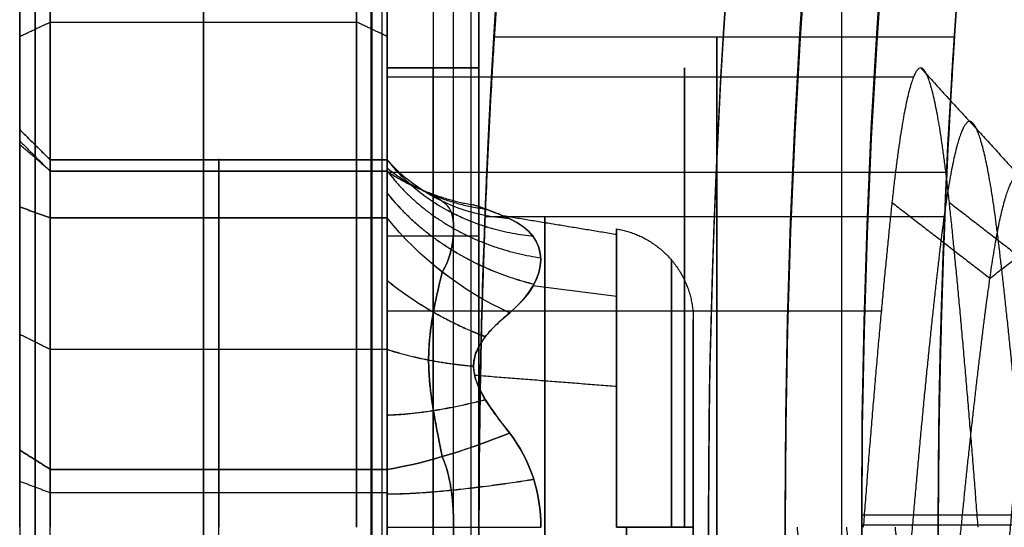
# Model space of a CAD drawing. Header units: millimetres. Extents: x -34.2 to 34.2, y -30.9 to 31.1.
# Tile 15 of 77: x -27.3 to -24, y 0.1 to 1.8. Entities that reach past the tile are written whole.
import ezdxf

# ---------------------------------------------------------------- set-up
doc = ezdxf.new("R2010")
doc.units = ezdxf.units.MM
for name, color, linetype, true_color in [('COTAS', 252, 'Continuous', 0x696969), ('IGES level 1', 7, 'Continuous', 0xe5eaed), ('IGES level 10', 7, 'Continuous', 0xffffff), ('IGES level 12', 7, 'Continuous', 0xffffff), ('IGES level 5', 7, 'Continuous', 0xe5eaed)]:
    doc.layers.add(name, color=color, linetype=linetype, true_color=true_color)

# ---------------------------------------------------------------- blocks, each defined once
blk = doc.blocks.new('Kivi_7w')
at = {"layer": 'IGES level 1', "extrusion": (0, 0, -1)}
for centre, radius, start, end in [((0, 0, 1.4), 31, 270, 90), ((0, 0, 0.85), 31, 270, 90), ((0, 0, 0.15), 30.85, 270, 90), ((0, 0), 30.7, 270, 90), ((0, 0), 25.75, 270, 90), ((0, 0), 24.25, 270, 90), ((0, 0, -6), 25.75, 330.80957, 29.19043), ((0, 0, -6), 24.25, 330.39366, 29.60634), ((0, 0, -12), 24.25, 344.60634, 15.39366)]:
    blk.add_arc(centre, radius, start, end, dxfattribs=at)
at = {"layer": 'IGES level 1'}
for centre, radius, start, end in [((0, 0, -0.3), 31, 90, 270), ((0, 0, -1.55), 30.85, 90, 270), ((0, 0, -1.7), 30.7, 90, 270), ((0, 0), 25.75, 90, 270), ((0, 0), 24.25, 90, 270), ((0, 0, 12), 25.75, 164.19043, 195.80957)]:
    blk.add_arc(centre, radius, start, end, dxfattribs=at)
at = {"layer": 'IGES level 1', "extrusion": (1, 0, 0)}
for start, end in [(0, 180), (180, 360)]:
    blk.add_arc((0, 4.3, -24.9736), 1.6, start, end, dxfattribs=at)
at = {"layer": 'IGES level 1'}
for points in [[(-24.565, -6.928, 12), (-24.565, 6.928, 12)], [(-24.1972, 1.6, 4.3), (-25.7002, 1.6, 4.3)], [(-25.7299, 1.015, 5.5368), (-24.2287, 1.015, 5.5368)], [(-25.7299, 1.015, 3.0632), (-24.2287, 1.015, 3.0632)]]:
    blk.add_open_spline(points, degree=1, dxfattribs=at)
for points, knots in [([(-25.7002, -1.6, 4.3), (-25.7002, -1.6, 4.201), (-25.7009, -1.5908, 4.0991), (-25.7027, -1.561, 3.9449), (-25.7034, -1.5484, 3.8933), (-25.7053, -1.5176, 3.7902), (-25.7068, -1.4918, 3.7206), (-25.7107, -1.4237, 3.5562), (-25.7166, -1.3265, 3.3636), (-25.7294, -1.0335, 3.0708), (-25.7331, -0.9354, 2.9977), (-25.7374, -0.8021, 2.9146), (-25.7387, -0.7598, 2.8912), (-25.741, -0.6811, 2.8516), (-25.7415, -0.6627, 2.8427), (-25.7476, -0.4076, 2.7371), (-25.75, -0.1973, 2.6999), (-25.75, 0.0995, 2.7), (-25.7494, 0.2014, 2.7093), (-25.7476, 0.3555, 2.7391), (-25.7468, 0.4071, 2.7517), (-25.745, 0.5101, 2.7825), (-25.7435, 0.5795, 2.8082), (-25.7396, 0.7444, 2.8765), (-25.7337, 0.9356, 2.9729), (-25.7208, 1.2289, 3.2662), (-25.7172, 1.302, 3.3642), (-25.7128, 1.3852, 3.4975), (-25.7115, 1.4085, 3.5396), (-25.7093, 1.4481, 3.6181), (-25.7088, 1.4568, 3.6361), (-25.7027, 1.5627, 3.8915), (-25.7002, 1.6, 4.1019), (-25.7002, 1.6, 4.3)], [0, 0, 0, 0, 0.0625, 0.0625, 0.09375, 0.09375, 0.125, 0.125, 0.25, 0.25, 0.3125, 0.3125, 0.34375, 0.34375, 0.375, 0.375, 0.5, 0.5, 0.5625, 0.5625, 0.59375, 0.59375, 0.625, 0.625, 0.75, 0.75, 0.8125, 0.8125, 0.84375, 0.84375, 0.875, 0.875, 1, 1, 1, 1]), ([(-25.7002, 1.6, 4.3), (-25.7002, 1.6, 4.3992), (-25.7009, 1.5907, 4.5014), (-25.7027, 1.5608, 4.656), (-25.7035, 1.5481, 4.7078), (-25.7053, 1.5171, 4.8112), (-25.7068, 1.4911, 4.8812), (-25.7107, 1.4231, 5.045), (-25.7166, 1.3257, 5.2373), (-25.7295, 1.033, 5.5296), (-25.7331, 0.9351, 5.6025), (-25.7375, 0.8018, 5.6856), (-25.7388, 0.7596, 5.7089), (-25.741, 0.681, 5.7485), (-25.7415, 0.6626, 5.7574), (-25.7476, 0.4073, 5.863), (-25.75, 0.1967, 5.9002), (-25.75, -0.1003, 5.8999), (-25.7494, -0.2023, 5.8906), (-25.7476, -0.3565, 5.8607), (-25.7468, -0.4082, 5.848), (-25.745, -0.5113, 5.8171), (-25.7435, -0.5809, 5.7913), (-25.7395, -0.7453, 5.723), (-25.7337, -0.9371, 5.6259), (-25.7208, -1.2297, 5.3329), (-25.7172, -1.3026, 5.235), (-25.7128, -1.3856, 5.1018), (-25.7115, -1.4089, 5.0596), (-25.7093, -1.4485, 4.9811), (-25.7087, -1.4573, 4.9629), (-25.7027, -1.5628, 4.7079), (-25.7002, -1.6, 4.4978), (-25.7002, -1.6, 4.3)], [1, 1, 1, 1, 1.0625, 1.0625, 1.09375, 1.09375, 1.125, 1.125, 1.25, 1.25, 1.3125, 1.3125, 1.34375, 1.34375, 1.375, 1.375, 1.5, 1.5, 1.5625, 1.5625, 1.59375, 1.59375, 1.625, 1.625, 1.75, 1.75, 1.8125, 1.8125, 1.84375, 1.84375, 1.875, 1.875, 2, 2, 2, 2]), ([(-25.7002, 1.6, 4.3), (-25.7002, 1.6, 4.3992), (-25.7009, 1.5907, 4.5014), (-25.7027, 1.5608, 4.656), (-25.7035, 1.5481, 4.7078), (-25.7053, 1.5171, 4.8112), (-25.7068, 1.4911, 4.8812), (-25.7107, 1.4231, 5.045), (-25.7166, 1.3257, 5.2373), (-25.7295, 1.033, 5.5296), (-25.7331, 0.9351, 5.6025), (-25.7375, 0.8018, 5.6856), (-25.7388, 0.7596, 5.7089), (-25.741, 0.681, 5.7485), (-25.7415, 0.6626, 5.7574), (-25.7476, 0.4073, 5.863), (-25.75, 0.1967, 5.9002), (-25.75, -0.1003, 5.8999), (-25.7494, -0.2023, 5.8906), (-25.7476, -0.3565, 5.8607), (-25.7468, -0.4082, 5.848), (-25.745, -0.5113, 5.8171), (-25.7435, -0.5809, 5.7913), (-25.7395, -0.7453, 5.723), (-25.7337, -0.9371, 5.6259), (-25.7208, -1.2297, 5.3329), (-25.7172, -1.3026, 5.235), (-25.7128, -1.3856, 5.1018), (-25.7115, -1.4089, 5.0596), (-25.7093, -1.4485, 4.9811), (-25.7087, -1.4573, 4.9629), (-25.7027, -1.5628, 4.7079), (-25.7002, -1.6, 4.4978), (-25.7002, -1.6, 4.3)], [2, 2, 2, 2, 2.0625, 2.0625, 2.09375, 2.09375, 2.125, 2.125, 2.25, 2.25, 2.3125, 2.3125, 2.34375, 2.34375, 2.375, 2.375, 2.5, 2.5, 2.5625, 2.5625, 2.59375, 2.59375, 2.625, 2.625, 2.75, 2.75, 2.8125, 2.8125, 2.84375, 2.84375, 2.875, 2.875, 3, 3, 3, 3]), ([(-25.7002, -1.6, 4.3), (-25.7002, -1.6, 4.201), (-25.7009, -1.5908, 4.0991), (-25.7027, -1.561, 3.9449), (-25.7034, -1.5484, 3.8933), (-25.7053, -1.5176, 3.7902), (-25.7068, -1.4918, 3.7206), (-25.7107, -1.4237, 3.5562), (-25.7166, -1.3265, 3.3636), (-25.7294, -1.0335, 3.0708), (-25.7331, -0.9354, 2.9977), (-25.7374, -0.8021, 2.9146), (-25.7387, -0.7598, 2.8912), (-25.741, -0.6811, 2.8516), (-25.7415, -0.6627, 2.8427), (-25.7476, -0.4076, 2.7371), (-25.75, -0.1973, 2.6999), (-25.75, 0.0995, 2.7), (-25.7494, 0.2014, 2.7093), (-25.7476, 0.3555, 2.7391), (-25.7468, 0.4071, 2.7517), (-25.745, 0.5101, 2.7825), (-25.7435, 0.5795, 2.8082), (-25.7396, 0.7444, 2.8765), (-25.7337, 0.9356, 2.9729), (-25.7208, 1.2289, 3.2662), (-25.7172, 1.302, 3.3642), (-25.7128, 1.3852, 3.4975), (-25.7115, 1.4085, 3.5396), (-25.7093, 1.4481, 3.6181), (-25.7088, 1.4568, 3.6361), (-25.7027, 1.5627, 3.8915), (-25.7002, 1.6, 4.1019), (-25.7002, 1.6, 4.3)], [3, 3, 3, 3, 3.0625, 3.0625, 3.09375, 3.09375, 3.125, 3.125, 3.25, 3.25, 3.3125, 3.3125, 3.34375, 3.34375, 3.375, 3.375, 3.5, 3.5, 3.5625, 3.5625, 3.59375, 3.59375, 3.625, 3.625, 3.75, 3.75, 3.8125, 3.8125, 3.84375, 3.84375, 3.875, 3.875, 4, 4, 4, 4]), ([(-24.1972, 1.6, 4.3), (-24.1972, 1.5999, 4.7259), (-24.2096, 1.4307, 5.1324), (-24.2376, 0.8304, 5.7319), (-24.25, 0.4233, 5.9004), (-24.25, -0.4259, 5.8996), (-24.2373, -0.8373, 5.7258), (-24.2098, -1.427, 5.1353), (-24.1972, -1.5999, 4.7243), (-24.1972, -1.6, 4.3)], [0, 0, 0, 0, 0.25, 0.25, 0.5, 0.5, 0.75, 0.75, 1, 1, 1, 1]), ([(-24.1972, -1.6, 4.3), (-24.1972, -1.5999, 3.8753), (-24.2096, -1.4314, 3.4686), (-24.2376, -0.8308, 2.8682), (-24.25, -0.4169, 2.6998), (-24.25, 0.4181, 2.7002), (-24.2376, 0.8311, 2.8684), (-24.2096, 1.4313, 3.4684), (-24.1972, 1.5999, 3.875), (-24.1972, 1.6, 4.3)], [1, 1, 1, 1, 1.25, 1.25, 1.5, 1.5, 1.75, 1.75, 2, 2, 2, 2]), ([(-24.1972, -1.6, 4.3), (-24.1972, -1.5999, 4.7243), (-24.2096, -1.4317, 5.1306), (-24.2376, -0.8326, 5.7306), (-24.25, -0.4259, 5.8996), (-24.25, 0.4233, 5.9004), (-24.2374, 0.8353, 5.727), (-24.2099, 1.4258, 5.1373), (-24.1972, 1.5999, 4.7259), (-24.1972, 1.6, 4.3)], [0, 0, 0, 0, 0.25, 0.25, 0.5, 0.5, 0.75, 0.75, 1, 1, 1, 1]), ([(-24.1972, 1.6, 4.3), (-24.1972, 1.5999, 3.875), (-24.2098, 1.4262, 3.4633), (-24.2374, 0.8362, 2.8735), (-24.25, 0.4248, 2.7002), (-24.25, -0.4236, 2.6998), (-24.2376, -0.8308, 2.8682), (-24.2096, -1.4315, 3.4686), (-24.1972, -1.5999, 3.8753), (-24.1972, -1.6, 4.3)], [1, 1, 1, 1, 1.25, 1.25, 1.5, 1.5, 1.75, 1.75, 2, 2, 2, 2])]:
    blk.add_open_spline(points, degree=3, knots=knots, dxfattribs=at)
at = {"layer": 'IGES level 10', "extrusion": (-1, 0, 0)}
for centre, start, end in [((0, 7, 26.05), 0, 180), ((0, 3, 26.05), 180, 0), ((0, 3, 25.75), 180, 0), ((0, 7, 25.75), 0, 180), ((0, 3, 25.75), 180, 0), ((0, 7, 25.75), 0, 180)]:
    blk.add_arc(centre, 1.5, start, end, dxfattribs=at)
at = {"layer": 'IGES level 10', "extrusion": (1, 0, 0)}
for centre, start, end in [((0, 3, -26.05), 180, 0), ((0, 7, -26.05), 0, 180), ((0, 3, -25.9), 180, 360), ((0, 7, -25.9), 0, 180)]:
    blk.add_arc(centre, 1.5, start, end, dxfattribs=at)
at = {"layer": 'IGES level 10'}
for points in [[(-26.05, 1.5, 4.9056), (-26.05, 3.5, 4.9056)], [(-25.75, 1.5, 4.9056), (-25.75, 3.5, 4.9056)], [(-26.05, -3), (-26.05, 3)], [(-25.9, 3), (-25.9, -3)], [(-25.75, 3), (-25.75, -3)], [(-26.1028, 2.5, 10.0348), (-26.1028, -2.5, 10.0348)], [(-26.0669, 2.5, 9.9401), (-26.0669, -2.5, 9.9401)], [(-26.05, -2.5, 9.8111), (-26.05, 2.5, 9.8111)], [(-25.8345, 2.5, 10.1689), (-25.8345, -2.5, 10.1689)], [(-25.7771, 2.5, 10.0174), (-25.7771, -2.5, 10.0174)], [(-25.75, -2.5, 9.8111), (-25.75, 2.5, 9.8111)], [(-26.05, 1.5, 7), (-26.05, 1.5, 3)], [(-25.75, 1.5, 7), (-26.05, 1.5, 7)], [(-26.05, 1.5, 3), (-25.75, 1.5, 3)], [(-26.05, 1.5, 3), (-26.05, 1.5, 7)], [(-25.75, 1.5, 5), (-26.05, 1.5, 5)], [(-25.9, 1.5, 3), (-25.9, 1.5, 7)], [(-25.75, 1.5, 7), (-25.75, 1.5, 3)], [(-25.75, 1.5, 7), (-25.75, 1.5, 3)], [(-26.05, 0.9516, 1.8405), (-25.75, 0.9516, 1.8405)], [(-26.05, 0.9516, 8.1595), (-25.75, 0.9516, 8.1595)]]:
    blk.add_open_spline(points, degree=1, dxfattribs=at)
at = {"layer": 'IGES level 12', "extrusion": (-1, 0, 0)}
for centre, radius, start, end in [((0, 4.3, 27.15), 3.5, 90, 270), ((0, 4.3, 26.1), 3.45, 90, 270), ((0, 4.3, 26.05), 3.4, 90, 270), ((-0.9034, 4.8216, 27.2), 0.35, 110.9063, 189.0937), ((-0.9034, 3.7784, 27.2), 0.35, 170.9063, 249.0937), ((-0.9034, 4.8216, 27.15), 0.3, 110.9063, 189.0937), ((-0.9034, 3.7784, 27.15), 0.3, 170.9063, 249.0937), ((-0.9034, 3.7784, 26.6), 0.3, 170.9063, 249.0937), ((-0.9034, 4.8216, 26.6), 0.3, 110.9063, 189.0937), ((-4.1619, 4.3, 27.15), 3, 350.9063, 9.0937), ((-4.1619, 4.3, 26.6), 3, 350.9063, 9.0937), ((-2.081, 7.9043, 27.15), 3, 290.9063, 309.0937), ((-2.081, 0.6957, 27.15), 3, 50.9063, 69.0937), ((-2.081, 0.6957, 26.6), 3, 50.9063, 69.0937), ((-2.081, 7.9043, 26.6), 3, 290.9063, 309.0937), ((0, 4.3, 25.5355), 1.0138, 90, 270), ((0, 4.3, 25.05), 0.6785, 90, 270), ((0, 5.3431, 27.2), 0.35, 50.9063, 129.0937), ((0, 3.2569, 27.2), 0.35, 230.9063, 270), ((0, 5.3431, 27.15), 0.3, 50.9063, 129.0937), ((0, 3.2569, 27.15), 0.3, 230.9063, 270), ((0, 3.2569, 26.6), 0.3, 230.9063, 270), ((0, 5.3431, 26.6), 0.3, 50.9063, 129.0937), ((0, 3.2569, 26.05), 0.3, 230.9063, 270), ((0, 4.3, 26.1), 3.45, 270, 90), ((0, 4.3, 25.5355), 1.0138, 270, 90), ((0, 4.3, 25.05), 0.6785, 270, 90)]:
    blk.add_arc(centre, radius, start, end, dxfattribs=at)
at = {"layer": 'IGES level 12', "extrusion": (1, 0, 0)}
for centre, radius, start, end in [((0, 4.3, -26.15), 3.5, 270, 90), ((0, 4.3, -26.65), 3.5, 270, 90), ((0, 4.3, -27.2), 3.45, 270, 90), ((0, 4.3, -27.25), 3.4, 270, 90), ((0, 4.3, -26.05), 1.5, 270, 90), ((0, 4.3, -25.0792), 1.5, 270, 90), ((0.9034, 4.8216, -27.25), 0.4, 350.9063, 69.0937), ((0.9034, 3.7784, -27.25), 0.4, 290.9063, 9.0937), ((4.1619, 4.3, -27.2), 2.95, 170.9063, 189.0937), ((2.081, 7.9043, -27.25), 2.9, 230.9063, 249.0937), ((2.081, 0.6957, -27.25), 2.9, 110.9063, 129.0937), ((2.081, 7.9043, -27.2), 2.95, 230.9063, 249.0937), ((2.081, 0.6957, -27.2), 2.95, 110.9063, 129.0937), ((0, 4.3, -25.3004), 0.9744, 270, 90), ((0, 5.3431, -27.25), 0.4, 50.9063, 129.0937), ((0, 3.2569, -27.25), 0.4, 270, 309.0937), ((0, 4.3, -27.2), 3.45, 90, 270), ((0, 4.3, -26.65), 3.5, 90, 270), ((0, 4.3, -25.2678), 1.5, 90, 270)]:
    blk.add_arc(centre, radius, start, end, dxfattribs=at)
at = {"layer": 'IGES level 12', "extrusion": (0.410735, -0.266862, -0.871827)}
blk.add_arc((-12.4569, -17.5672, -14.3553), 0.75, 153.7508, 193.3442, dxfattribs=at)
at = {"layer": 'IGES level 12', "extrusion": (-0.410735, 0.266862, -0.871827)}
blk.add_arc((12.4569, 21.7796, 6.8575), 0.75, 333.7508, 13.3442, dxfattribs=at)
at = {"layer": 'IGES level 12', "extrusion": (-0.410735, -0.621593, -0.667022)}
blk.add_arc((-21.9591, 10.9506, 7.7382), 0.75, 76.66, 116.2534, dxfattribs=at)
at = {"layer": 'IGES level 12', "extrusion": (0.410735, 0.621593, -0.667022)}
blk.add_arc((21.9591, -4.5433, -13.4746), 0.75, 256.66, 296.2534, dxfattribs=at)
at = {"layer": 'IGES level 12', "extrusion": (-0.410735, 0.888455, 0.204804)}
blk.add_arc((22.9484, 0.2606, 11.4871), 0.75, 34.5522, 74.1456, dxfattribs=at)
at = {"layer": 'IGES level 12', "extrusion": (-0.410735, 0.888455, -0.204804)}
blk.add_arc((22.9484, 8.1571, 9.7257), 0.75, 285.8544, 325.4478, dxfattribs=at)
at = {"layer": 'IGES level 12', "extrusion": (0, -1, 0)}
for centre, start, end in [((-25.35, 3.6215), 279.5149, 360), ((-25.35, 4.9785), 0, 80.4851)]:
    blk.add_arc(centre, 0.3, start, end, dxfattribs=at)
at = {"layer": 'IGES level 12'}
for points, degree in [([(-27.25, 3.4, 4.3), (-27.25, 1.2619, 4.3)], 1), ([(-26.05, 3.4, 4.3), (-26.05, 1.5, 4.3)], 1), ([(-27.25, 1.6027, 1.3015), (-27.15, 1.6499, 1.2133)], 1), ([(-27.15, 1.6499, 1.2133), (-26.15, 1.6499, 1.2133)], 1), ([(-26.05, 1.6027, 7.2985), (-26.15, 1.6499, 7.3867)], 1), ([(-24.3075, 1.5, 4.3), (-23.9875, 1.15, 4.3)], 1), ([(-26.05, 1.4712, 4.0074), (-24.3305, 1.4712, 4.0074)], 1), ([(-27.15, 1.1996, 4.7742), (-27.25, 1.2984, 4.7583)], 1), ([(-27.25, 1.2984, 3.8417), (-27.15, 1.1996, 3.8258)], 1), ([(-27.25, 1.2619, 4.3), (-27.15, 1.1619, 4.3)], 1), ([(-27.15, 1.1632, 4.9716), (-27.25, 1.2498, 5.0216)], 1), ([(-27.15, 1.1632, 3.6284), (-27.25, 1.2498, 3.5784)], 1), ([(-27.15, 1.1996, 3.8258), (-26.05, 1.1996, 3.8258)], 1), ([(-26.05, 1.1996, 4.7742), (-27.15, 1.1996, 4.7742)], 1), ([(-26.05, 1.1632, 3.6284), (-27.15, 1.1632, 3.6284)], 1), ([(-26.05, 1.1632, 4.9716), (-27.15, 1.1632, 4.9716)], 1), ([(-26.05, 1.1619, 4.3), (-27.15, 1.1619, 4.3)], 1), ([(-26.05, 1.1595, 5.2516), (-24.2251, 1.1595, 5.2516)], 1), ([(-27.25, 1.0461, 5.1952), (-27.15, 1.0104, 5.1018)], 1), ([(-27.15, 1.0104, 3.4982), (-27.25, 1.0461, 3.4048)], 1), ([(-24.4013, 1.0607, 3.2393), (-24.0813, 0.8132, 3.4868)], 1), ([(-24.2138, 1.0607, 5.3607), (-23.8938, 0.8132, 5.1132)], 1), ([(-24.0813, 0.8132, 3.4868), (-23.7613, 1.0607, 3.2393)], 1), ([(-26.05, 1.0104, 3.4982), (-27.15, 1.0104, 3.4982)], 1), ([(-27.15, 1.0104, 5.1018), (-26.05, 1.0104, 5.1018)], 1), ([(-25.3004, 0.9556, 4.4901), (-25.6697, 1.0164, 4.5022)], 1), ([(-25.6498, 0.7003, 3.5407), (-25.5156, 0.8124, 3.6747), (-25.5136, 0.9468, 3.9066), (-25.6498, 1.0077, 4.0731)], 3), ([(-25.6498, 1.0077, 4.5269), (-25.5156, 0.9477, 4.6909), (-25.5136, 0.8141, 4.9233), (-25.6498, 0.7003, 5.0593)], 3), ([(-25.3004, 0.7532, 3.6819), (-25.5743, 0.7887, 3.6527)], 1), ([(-26.05, 0.7071, 2.9771), (-24.4361, 0.7071, 2.9771)], 1), ([(-25.05, 0.6785, 4.3), (-25.05, -0.6785, 4.3)], 1), ([(-27.25, 0.631, 5.3928), (-27.15, 0.581, 5.3062)], 1), ([(-27.25, 0.631, 3.2072), (-27.15, 0.581, 3.2938)], 1), ([(-26.05, 0.581, 3.2938), (-27.15, 0.581, 3.2938)], 1), ([(-26.05, 0.581, 5.3062), (-27.15, 0.581, 5.3062)], 1), ([(-25.3004, 0.4593, 5.1593), (-25.7641, 0.4959, 5.2278)], 1), ([(-25.5475, 0, 3.2842), (-25.5475, 0.113, 3.2842), (-25.5827, 0.2213, 3.2988), (-25.6498, 0.3074, 3.3139)], 3), ([(-25.6498, 0.3074, 5.2861), (-25.5828, 0.2215, 5.3011), (-25.5475, 0.1127, 5.3158), (-25.5475, 0, 5.3158)], 3), ([(-27.15, 0.1892, 5.576), (-27.25, 0.2522, 5.6536)], 1), ([(-27.25, 0.2522, 2.9464), (-27.15, 0.1892, 3.024)], 1), ([(-27.15, 0.1892, 3.024), (-26.05, 0.1892, 3.024)], 1), ([(-26.05, 0.1892, 5.576), (-27.15, 0.1892, 5.576)], 1), ([(-27.15, 0.1123, 2.9787), (-27.25, 0.1498, 2.886)], 1), ([(-26.05, 0.1123, 2.9787), (-27.15, 0.1123, 2.9787)], 1)]:
    blk.add_open_spline(points, degree=degree, dxfattribs=at)
for points, weights, degree, knots in [([(-24.12, 0, 5.8), (-24.1669, 0.6213, 5.8), (-24.2138, 1.0607, 5.3607), (-24.2606, 1.5, 4.9213), (-24.3075, 1.5, 4.3), (-24.3544, 1.5, 3.6787), (-24.4013, 1.0607, 3.2393), (-24.4481, 0.6213, 2.8), (-24.495, 0, 2.8)], [1, 0.923879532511, 1, 0.923879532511, 1, 0.923879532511, 1, 0.923879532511, 1], 2, [-3, -3, -3, -2.98214286, -2.98214286, -2.96428571, -2.96428571, -2.94642857, -2.94642857, -2.92857143, -2.92857143, -2.92857143]), ([(-20.0499, -1.2892, 4.6059), (-20.0842, -1.2025, 4.9713), (-20.1163, -0.9369, 5.2369), (-20.1631, -0.5488, 5.625), (-20.21, 0, 5.625), (-20.2569, 0.5488, 5.625), (-20.3038, 0.9369, 5.2369), (-20.3506, 1.325, 4.8488), (-20.3975, 1.325, 4.3), (-20.4444, 1.325, 3.7512), (-20.4913, 0.9369, 3.3631), (-20.5381, 0.5488, 2.975), (-20.585, 0, 2.975), (-20.6319, -0.5488, 2.975), (-20.6788, -0.9369, 3.3631), (-20.7256, -1.325, 3.7512), (-20.7725, -1.325, 4.3), (-20.8194, -1.325, 4.8488), (-20.8663, -0.9369, 5.2369), (-20.9131, -0.5488, 5.625), (-20.96, 0, 5.625), (-21.0069, 0.5488, 5.625), (-21.0538, 0.9369, 5.2369), (-21.1006, 1.325, 4.8488), (-21.1475, 1.325, 4.3), (-21.1944, 1.325, 3.7512), (-21.2413, 0.9369, 3.3631), (-21.2881, 0.5488, 2.975), (-21.335, 0, 2.975), (-21.3819, -0.5488, 2.975), (-21.4288, -0.9369, 3.3631), (-21.4756, -1.325, 3.7512), (-21.5225, -1.325, 4.3), (-21.5694, -1.325, 4.8488), (-21.6163, -0.9369, 5.2369), (-21.6631, -0.5488, 5.625), (-21.71, 0, 5.625), (-21.7569, 0.5488, 5.625), (-21.8038, 0.9369, 5.2369), (-21.8506, 1.325, 4.8488), (-21.8975, 1.325, 4.3), (-21.9444, 1.325, 3.7512), (-21.9913, 0.9369, 3.3631), (-22.0381, 0.5488, 2.975), (-22.085, 0, 2.975), (-22.1319, -0.5488, 2.975), (-22.1788, -0.9369, 3.3631), (-22.2256, -1.325, 3.7512), (-22.2725, -1.325, 4.3), (-22.3194, -1.325, 4.8488), (-22.3663, -0.9369, 5.2369), (-22.4131, -0.5488, 5.625), (-22.46, 0, 5.625), (-22.5069, 0.5488, 5.625), (-22.5538, 0.9369, 5.2369), (-22.6006, 1.325, 4.8488), (-22.6475, 1.325, 4.3), (-22.6944, 1.325, 3.7512), (-22.7413, 0.9369, 3.3631), (-22.7881, 0.5488, 2.975), (-22.835, 0, 2.975), (-22.8819, -0.5488, 2.975), (-22.9288, -0.9369, 3.3631), (-22.9756, -1.325, 3.7512), (-23.0225, -1.325, 4.3), (-23.0694, -1.325, 4.8488), (-23.1163, -0.9369, 5.2369), (-23.1631, -0.5488, 5.625), (-23.21, 0, 5.625), (-23.2569, 0.5488, 5.625), (-23.3038, 0.9369, 5.2369), (-23.3506, 1.325, 4.8488), (-23.3975, 1.325, 4.3), (-23.4444, 1.325, 3.7512), (-23.4913, 0.9369, 3.3631), (-23.5381, 0.5488, 2.975), (-23.585, 0, 2.975), (-23.6319, -0.5488, 2.975), (-23.6788, -0.9369, 3.3631), (-23.7256, -1.325, 3.7512), (-23.7725, -1.325, 4.3), (-23.8194, -1.325, 4.8488), (-23.8663, -0.9369, 5.2369), (-23.9131, -0.5488, 5.625), (-23.96, 0, 5.625), (-24.0069, 0.5488, 5.625), (-24.0538, 0.9369, 5.2369), (-24.1006, 1.325, 4.8488), (-24.1475, 1.325, 4.3), (-24.1944, 1.325, 3.7512), (-24.2413, 0.9369, 3.3631), (-24.2881, 0.5488, 2.975), (-24.335, 0, 2.975), (-24.3819, -0.5488, 2.975), (-24.4288, -0.9369, 3.3631), (-24.4756, -1.325, 3.7512), (-24.5225, -1.325, 4.3), (-24.5694, -1.325, 4.8488), (-24.6163, -0.9369, 5.2369), (-24.6631, -0.5488, 5.625), (-24.71, 0, 5.625)], [0.968103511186, 0.94662331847, 1, 0.923879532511, 1, 0.923879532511, 1, 0.923879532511, 1, 0.923879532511, 1, 0.923879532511, 1, 0.923879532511, 1, 0.923879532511, 1, 0.923879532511, 1, 0.923879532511, 1, 0.923879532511, 1, 0.923879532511, 1, 0.923879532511, 1, 0.923879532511, 1, 0.923879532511, 1, 0.923879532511, 1, 0.923879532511, 1, 0.923879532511, 1, 0.923879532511, 1, 0.923879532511, 1, 0.923879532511, 1, 0.923879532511, 1, 0.923879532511, 1, 0.923879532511, 1, 0.923879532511, 1, 0.923879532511, 1, 0.923879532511, 1, 0.923879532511, 1, 0.923879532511, 1, 0.923879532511, 1, 0.923879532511, 1, 0.923879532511, 1, 0.923879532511, 1, 0.923879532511, 1, 0.923879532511, 1, 0.923879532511, 1, 0.923879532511, 1, 0.923879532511, 1, 0.923879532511, 1, 0.923879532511, 1, 0.923879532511, 1, 0.923879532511, 1, 0.923879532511, 1, 0.923879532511, 1, 0.923879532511, 1, 0.923879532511, 1, 0.923879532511, 1, 0.923879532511, 1, 0.923879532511, 1, 0.923879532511, 1], 2, [0.1124783, 0.1124783, 0.1124783, 0.125, 0.125, 0.1428571, 0.1428571, 0.1607143, 0.1607143, 0.1785714, 0.1785714, 0.1964286, 0.1964286, 0.2142857, 0.2142857, 0.2321429, 0.2321429, 0.25, 0.25, 0.2678571, 0.2678571, 0.2857143, 0.2857143, 0.3035714, 0.3035714, 0.3214286, 0.3214286, 0.3392857, 0.3392857, 0.3571429, 0.3571429, 0.375, 0.375, 0.3928571, 0.3928571, 0.4107143, 0.4107143, 0.4285714, 0.4285714, 0.4464286, 0.4464286, 0.4642857, 0.4642857, 0.4821429, 0.4821429, 0.5, 0.5, 0.5178571, 0.5178571, 0.5357143, 0.5357143, 0.5535714, 0.5535714, 0.5714286, 0.5714286, 0.5892857, 0.5892857, 0.6071429, 0.6071429, 0.625, 0.625, 0.6428571, 0.6428571, 0.6607143, 0.6607143, 0.6785714, 0.6785714, 0.6964286, 0.6964286, 0.7142857, 0.7142857, 0.7321429, 0.7321429, 0.75, 0.75, 0.7678571, 0.7678571, 0.7857143, 0.7857143, 0.8035714, 0.8035714, 0.8214286, 0.8214286, 0.8392857, 0.8392857, 0.8571429, 0.8571429, 0.875, 0.875, 0.8928571, 0.8928571, 0.9107143, 0.9107143, 0.9285714, 0.9285714, 0.9464286, 0.9464286, 0.9642857, 0.9642857, 0.9821429, 0.9821429, 1, 1, 1]), ([(-20.0501, 1.2892, 4.6059), (-20.0643, 1.325, 4.455), (-20.0775, 1.325, 4.3), (-20.1244, 1.325, 3.7512), (-20.1713, 0.9369, 3.3631), (-20.2181, 0.5488, 2.975), (-20.265, 0, 2.975), (-20.3119, -0.5488, 2.975), (-20.3588, -0.9369, 3.3631), (-20.4056, -1.325, 3.7512), (-20.4525, -1.325, 4.3), (-20.4994, -1.325, 4.8488), (-20.5463, -0.9369, 5.2369), (-20.5931, -0.5488, 5.625), (-20.64, 0, 5.625), (-20.6869, 0.5488, 5.625), (-20.7338, 0.9369, 5.2369), (-20.7806, 1.325, 4.8488), (-20.8275, 1.325, 4.3), (-20.8744, 1.325, 3.7512), (-20.9213, 0.9369, 3.3631), (-20.9681, 0.5488, 2.975), (-21.015, 0, 2.975), (-21.0619, -0.5488, 2.975), (-21.1088, -0.9369, 3.3631), (-21.1556, -1.325, 3.7512), (-21.2025, -1.325, 4.3), (-21.2494, -1.325, 4.8488), (-21.2963, -0.9369, 5.2369), (-21.3431, -0.5488, 5.625), (-21.39, 0, 5.625), (-21.4369, 0.5488, 5.625), (-21.4838, 0.9369, 5.2369), (-21.5306, 1.325, 4.8488), (-21.5775, 1.325, 4.3), (-21.6244, 1.325, 3.7512), (-21.6713, 0.9369, 3.3631), (-21.7181, 0.5488, 2.975), (-21.765, 0, 2.975), (-21.8119, -0.5488, 2.975), (-21.8588, -0.9369, 3.3631), (-21.9056, -1.325, 3.7512), (-21.9525, -1.325, 4.3), (-21.9994, -1.325, 4.8488), (-22.0463, -0.9369, 5.2369), (-22.0931, -0.5488, 5.625), (-22.14, 0, 5.625), (-22.1869, 0.5488, 5.625), (-22.2338, 0.9369, 5.2369), (-22.2806, 1.325, 4.8488), (-22.3275, 1.325, 4.3), (-22.3744, 1.325, 3.7512), (-22.4213, 0.9369, 3.3631), (-22.4681, 0.5488, 2.975), (-22.515, 0, 2.975), (-22.5619, -0.5488, 2.975), (-22.6088, -0.9369, 3.3631), (-22.6556, -1.325, 3.7512), (-22.7025, -1.325, 4.3), (-22.7494, -1.325, 4.8488), (-22.7963, -0.9369, 5.2369), (-22.8431, -0.5488, 5.625), (-22.89, 0, 5.625), (-22.9369, 0.5488, 5.625), (-22.9838, 0.9369, 5.2369), (-23.0306, 1.325, 4.8488), (-23.0775, 1.325, 4.3), (-23.1244, 1.325, 3.7512), (-23.1713, 0.9369, 3.3631), (-23.2181, 0.5488, 2.975), (-23.265, 0, 2.975), (-23.3119, -0.5488, 2.975), (-23.3588, -0.9369, 3.3631), (-23.4056, -1.325, 3.7512), (-23.4525, -1.325, 4.3), (-23.4994, -1.325, 4.8488), (-23.5463, -0.9369, 5.2369), (-23.5931, -0.5488, 5.625), (-23.64, 0, 5.625), (-23.6869, 0.5488, 5.625), (-23.7338, 0.9369, 5.2369), (-23.7806, 1.325, 4.8488), (-23.8275, 1.325, 4.3), (-23.8744, 1.325, 3.7512), (-23.9213, 0.9369, 3.3631), (-23.9681, 0.5488, 2.975), (-24.015, 0, 2.975), (-24.0619, -0.5488, 2.975), (-24.1088, -0.9369, 3.3631), (-24.1556, -1.325, 3.7512), (-24.2025, -1.325, 4.3), (-24.2494, -1.325, 4.8488), (-24.2963, -0.9369, 5.2369), (-24.3431, -0.5488, 5.625), (-24.39, 0, 5.625)], [0.968102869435, 0.977255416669, 1, 0.923879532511, 1, 0.923879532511, 1, 0.923879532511, 1, 0.923879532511, 1, 0.923879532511, 1, 0.923879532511, 1, 0.923879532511, 1, 0.923879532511, 1, 0.923879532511, 1, 0.923879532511, 1, 0.923879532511, 1, 0.923879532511, 1, 0.923879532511, 1, 0.923879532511, 1, 0.923879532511, 1, 0.923879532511, 1, 0.923879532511, 1, 0.923879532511, 1, 0.923879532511, 1, 0.923879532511, 1, 0.923879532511, 1, 0.923879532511, 1, 0.923879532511, 1, 0.923879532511, 1, 0.923879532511, 1, 0.923879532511, 1, 0.923879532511, 1, 0.923879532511, 1, 0.923879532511, 1, 0.923879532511, 1, 0.923879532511, 1, 0.923879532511, 1, 0.923879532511, 1, 0.923879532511, 1, 0.923879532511, 1, 0.923879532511, 1, 0.923879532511, 1, 0.923879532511, 1, 0.923879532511, 1, 0.923879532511, 1, 0.923879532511, 1, 0.923879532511, 1, 0.923879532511, 1, 0.923879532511, 1, 0.923879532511, 1, 0.923879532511, 1], 2, [0.1732358, 0.1732358, 0.1732358, 0.1785714, 0.1785714, 0.1964286, 0.1964286, 0.2142857, 0.2142857, 0.2321429, 0.2321429, 0.25, 0.25, 0.2678571, 0.2678571, 0.2857143, 0.2857143, 0.3035714, 0.3035714, 0.3214286, 0.3214286, 0.3392857, 0.3392857, 0.3571429, 0.3571429, 0.375, 0.375, 0.3928571, 0.3928571, 0.4107143, 0.4107143, 0.4285714, 0.4285714, 0.4464286, 0.4464286, 0.4642857, 0.4642857, 0.4821429, 0.4821429, 0.5, 0.5, 0.5178571, 0.5178571, 0.5357143, 0.5357143, 0.5535714, 0.5535714, 0.5714286, 0.5714286, 0.5892857, 0.5892857, 0.6071429, 0.6071429, 0.625, 0.625, 0.6428571, 0.6428571, 0.6607143, 0.6607143, 0.6785714, 0.6785714, 0.6964286, 0.6964286, 0.7142857, 0.7142857, 0.7321429, 0.7321429, 0.75, 0.75, 0.7678571, 0.7678571, 0.7857143, 0.7857143, 0.8035714, 0.8035714, 0.8214286, 0.8214286, 0.8392857, 0.8392857, 0.8571429, 0.8571429, 0.875, 0.875, 0.8928571, 0.8928571, 0.9107143, 0.9107143, 0.9285714, 0.9285714, 0.9464286, 0.9464286, 0.9642857, 0.9642857, 0.9821429, 0.9821429, 1, 1, 1]), ([(-24.55, 0, 5.45), (-24.5031, -0.4763, 5.45), (-24.4563, -0.8132, 5.1132), (-24.4094, -1.15, 4.7763), (-24.3625, -1.15, 4.3), (-24.3156, -1.15, 3.8237), (-24.2688, -0.8132, 3.4868), (-24.2219, -0.4763, 3.15), (-24.175, 0, 3.15), (-24.1281, 0.4763, 3.15), (-24.0813, 0.8132, 3.4868), (-24.0344, 1.15, 3.8237), (-23.9875, 1.15, 4.3), (-23.9406, 1.15, 4.7763), (-23.8938, 0.8132, 5.1132), (-23.8469, 0.4763, 5.45), (-23.8, 0, 5.45), (-23.7531, -0.4763, 5.45), (-23.7063, -0.8132, 5.1132), (-23.6594, -1.15, 4.7763), (-23.6125, -1.15, 4.3), (-23.5656, -1.15, 3.8237), (-23.5188, -0.8132, 3.4868), (-23.4719, -0.4763, 3.15), (-23.425, 0, 3.15), (-23.3781, 0.4763, 3.15), (-23.3313, 0.8132, 3.4868), (-23.2844, 1.15, 3.8237), (-23.2375, 1.15, 4.3), (-23.1906, 1.15, 4.7763), (-23.1438, 0.8132, 5.1132), (-23.0969, 0.4763, 5.45), (-23.05, 0, 5.45), (-23.0031, -0.4763, 5.45), (-22.9563, -0.8132, 5.1132), (-22.9094, -1.15, 4.7763), (-22.8625, -1.15, 4.3), (-22.8156, -1.15, 3.8237), (-22.7688, -0.8132, 3.4868), (-22.7219, -0.4763, 3.15), (-22.675, 0, 3.15), (-22.6281, 0.4763, 3.15), (-22.5813, 0.8132, 3.4868), (-22.5344, 1.15, 3.8237), (-22.4875, 1.15, 4.3), (-22.4406, 1.15, 4.7763), (-22.3938, 0.8132, 5.1132), (-22.3469, 0.4763, 5.45), (-22.3, 0, 5.45), (-22.2531, -0.4763, 5.45), (-22.2063, -0.8132, 5.1132), (-22.1594, -1.15, 4.7763), (-22.1125, -1.15, 4.3), (-22.0656, -1.15, 3.8237), (-22.0188, -0.8132, 3.4868), (-21.9719, -0.4763, 3.15), (-21.925, 0, 3.15), (-21.8781, 0.4763, 3.15), (-21.8313, 0.8132, 3.4868), (-21.7844, 1.15, 3.8237), (-21.7375, 1.15, 4.3), (-21.6906, 1.15, 4.7763), (-21.6438, 0.8132, 5.1132), (-21.5969, 0.4763, 5.45), (-21.55, 0, 5.45), (-21.5031, -0.4763, 5.45), (-21.4563, -0.8132, 5.1132), (-21.4094, -1.15, 4.7763), (-21.3625, -1.15, 4.3), (-21.3156, -1.15, 3.8237), (-21.2688, -0.8132, 3.4868), (-21.2219, -0.4763, 3.15), (-21.175, 0, 3.15), (-21.1281, 0.4763, 3.15), (-21.0813, 0.8132, 3.4868), (-21.0344, 1.15, 3.8237), (-20.9875, 1.15, 4.3), (-20.9406, 1.15, 4.7763), (-20.8938, 0.8132, 5.1132), (-20.8469, 0.4763, 5.45), (-20.8, 0, 5.45), (-20.7531, -0.4763, 5.45), (-20.7063, -0.8132, 5.1132), (-20.6594, -1.15, 4.7763), (-20.6125, -1.15, 4.3), (-20.5656, -1.15, 3.8237), (-20.5188, -0.8132, 3.4868), (-20.4719, -0.4763, 3.15), (-20.425, 0, 3.15), (-20.3781, 0.4763, 3.15), (-20.3313, 0.8132, 3.4868), (-20.2844, 1.15, 3.8237), (-20.2375, 1.15, 4.3), (-20.1906, 1.15, 4.7763), (-20.1438, 0.8132, 5.1132), (-20.0969, 0.4763, 5.45), (-20.05, 0, 5.45)], [1, 0.923879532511, 1, 0.923879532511, 1, 0.923879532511, 1, 0.923879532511, 1, 0.923879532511, 1, 0.923879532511, 1, 0.923879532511, 1, 0.923879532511, 1, 0.923879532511, 1, 0.923879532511, 1, 0.923879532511, 1, 0.923879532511, 1, 0.923879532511, 1, 0.923879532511, 1, 0.923879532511, 1, 0.923879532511, 1, 0.923879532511, 1, 0.923879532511, 1, 0.923879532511, 1, 0.923879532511, 1, 0.923879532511, 1, 0.923879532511, 1, 0.923879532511, 1, 0.923879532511, 1, 0.923879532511, 1, 0.923879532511, 1, 0.923879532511, 1, 0.923879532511, 1, 0.923879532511, 1, 0.923879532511, 1, 0.923879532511, 1, 0.923879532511, 1, 0.923879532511, 1, 0.923879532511, 1, 0.923879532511, 1, 0.923879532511, 1, 0.923879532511, 1, 0.923879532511, 1, 0.923879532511, 1, 0.923879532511, 1, 0.923879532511, 1, 0.923879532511, 1, 0.923879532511, 1, 0.923879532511, 1, 0.923879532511, 1, 0.923879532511, 1, 0.923879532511, 1, 0.923879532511, 1], 2, [-1.8571429, -1.8571429, -1.8571429, -1.8392857, -1.8392857, -1.8214286, -1.8214286, -1.8035714, -1.8035714, -1.7857143, -1.7857143, -1.7678571, -1.7678571, -1.75, -1.75, -1.7321429, -1.7321429, -1.7142857, -1.7142857, -1.6964286, -1.6964286, -1.6785714, -1.6785714, -1.6607143, -1.6607143, -1.6428571, -1.6428571, -1.625, -1.625, -1.6071429, -1.6071429, -1.5892857, -1.5892857, -1.5714286, -1.5714286, -1.5535714, -1.5535714, -1.5357143, -1.5357143, -1.5178571, -1.5178571, -1.5, -1.5, -1.4821429, -1.4821429, -1.4642857, -1.4642857, -1.4464286, -1.4464286, -1.4285714, -1.4285714, -1.4107143, -1.4107143, -1.3928571, -1.3928571, -1.375, -1.375, -1.3571429, -1.3571429, -1.3392857, -1.3392857, -1.3214286, -1.3214286, -1.3035714, -1.3035714, -1.2857143, -1.2857143, -1.2678571, -1.2678571, -1.25, -1.25, -1.2321429, -1.2321429, -1.2142857, -1.2142857, -1.1964286, -1.1964286, -1.1785714, -1.1785714, -1.1607143, -1.1607143, -1.1428571, -1.1428571, -1.125, -1.125, -1.1071429, -1.1071429, -1.0892857, -1.0892857, -1.0714286, -1.0714286, -1.0535714, -1.0535714, -1.0357143, -1.0357143, -1.0178571, -1.0178571, -1, -1, -1]), ([(-25.8703, 1.0644, 4.6481), (-25.8793, 1.0722, 4.5981), (-25.89, 1.0793, 4.5436), (-25.9077, 1.0896, 4.4275), (-25.9145, 1.0929, 4.3636), (-25.9144, 1.0929, 4.2359), (-25.9076, 1.0896, 4.1719), (-25.89, 1.0792, 4.0562), (-25.8794, 1.0722, 4.002), (-25.8703, 1.0644, 3.9519)], [0.970450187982, 0.976151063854, 0.980953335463, 0.987732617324, 0.989725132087, 0.989713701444, 0.987707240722, 0.980937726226, 0.976158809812, 0.970450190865], 3, [0.002754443, 0.002754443, 0.002754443, 0.002754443, 0.0029618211, 0.0029618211, 0.0031691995, 0.0031691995, 0.003376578, 0.003376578, 0.003583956, 0.003583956, 0.003583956, 0.003583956]), ([(-25.8703, 1.0644, 3.9519), (-25.8552, 1.0545, 3.919), (-25.8462, 1.043, 3.8829), (-25.835, 1.0141, 3.8093), (-25.8329, 0.9967, 3.7723), (-25.8329, 0.9554, 3.7007), (-25.8351, 0.9315, 3.6665), (-25.8462, 0.8827, 3.6053), (-25.8549, 0.8577, 3.5778), (-25.8703, 0.8336, 3.5523)], [0.970450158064, 0.967105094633, 0.963971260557, 0.959547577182, 0.958296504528, 0.95829624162, 0.959587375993, 0.963977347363, 0.967041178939, 0.970450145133], 3, [0.000533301, 0.000533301, 0.000533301, 0.000533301, 0.000807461, 0.000807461, 0.00108162, 0.00108162, 0.00135578, 0.00135578, 0.001629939, 0.001629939, 0.001629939, 0.001629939]), ([(-25.8703, 0.8336, 5.0477), (-25.8552, 0.8572, 5.0227), (-25.8462, 0.8827, 4.9948), (-25.835, 0.932, 4.9329), (-25.8329, 0.9554, 4.8993), (-25.8329, 0.9967, 4.8278), (-25.8351, 1.0144, 4.79), (-25.8462, 1.043, 4.7171), (-25.8549, 1.0543, 4.6817), (-25.8703, 1.0644, 4.6481)], [0.970450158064, 0.967105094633, 0.963971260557, 0.959547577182, 0.958296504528, 0.95829624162, 0.959587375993, 0.963977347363, 0.967041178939, 0.970450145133], 3, [0.000533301, 0.000533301, 0.000533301, 0.000533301, 0.000807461, 0.000807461, 0.00108162, 0.00108162, 0.00135578, 0.00135578, 0.001629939, 0.001629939, 0.001629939, 0.001629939]), ([(-25.8703, 0.8336, 3.5523), (-25.8793, 0.7942, 3.5205), (-25.89, 0.7506, 3.4872), (-25.9077, 0.6552, 3.4201), (-25.9145, 0.6015, 3.3853), (-25.9144, 0.4909, 3.3214), (-25.9076, 0.4339, 3.2924), (-25.89, 0.3285, 3.2435), (-25.8794, 0.278, 3.2225), (-25.8703, 0.2307, 3.2042)], [0.970450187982, 0.976151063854, 0.980953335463, 0.987732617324, 0.989725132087, 0.989713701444, 0.987707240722, 0.980937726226, 0.976158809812, 0.970450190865], 3, [0.002754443, 0.002754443, 0.002754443, 0.002754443, 0.0029618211, 0.0029618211, 0.0031691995, 0.0031691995, 0.003376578, 0.003376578, 0.003583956, 0.003583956, 0.003583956, 0.003583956]), ([(-25.8703, 0.2307, 5.3958), (-25.8793, 0.2779, 5.3776), (-25.89, 0.3286, 5.3565), (-25.9077, 0.4344, 5.3074), (-25.9145, 0.4914, 5.2783), (-25.9144, 0.602, 5.2144), (-25.9076, 0.6557, 5.1796), (-25.89, 0.7508, 5.1127), (-25.8794, 0.7942, 5.0795), (-25.8703, 0.8336, 5.0477)], [0.970450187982, 0.976151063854, 0.980953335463, 0.987732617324, 0.989725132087, 0.989713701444, 0.987707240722, 0.980937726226, 0.976158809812, 0.970450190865], 3, [0.002754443, 0.002754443, 0.002754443, 0.002754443, 0.0029618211, 0.0029618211, 0.0031691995, 0.0031691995, 0.003376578, 0.003376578, 0.003583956, 0.003583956, 0.003583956, 0.003583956]), ([(-25.8703, 0.2307, 3.2042), (-25.8552, 0.1973, 3.1963), (-25.8462, 0.1603, 3.1881), (-25.835, 0.0821, 3.1764), (-25.8329, 0.0413, 3.173), (-25.8329, -0.0413, 3.173), (-25.8351, -0.0829, 3.1765), (-25.8462, -0.1603, 3.1882), (-25.8549, -0.1966, 3.1961), (-25.8703, -0.2307, 3.2042)], [0.970450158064, 0.967105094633, 0.963971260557, 0.959547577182, 0.958296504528, 0.95829624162, 0.959587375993, 0.963977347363, 0.967041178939, 0.970450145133], 3, [0.000533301, 0.000533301, 0.000533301, 0.000533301, 0.000807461, 0.000807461, 0.00108162, 0.00108162, 0.00135578, 0.00135578, 0.001629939, 0.001629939, 0.001629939, 0.001629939]), ([(-25.8703, -0.2307, 5.3958), (-25.8552, -0.1973, 5.4037), (-25.8462, -0.1603, 5.4119), (-25.835, -0.0821, 5.4236), (-25.8329, -0.0413, 5.427), (-25.8329, 0.0413, 5.427), (-25.8351, 0.0829, 5.4235), (-25.8462, 0.1603, 5.4118), (-25.8549, 0.1966, 5.4039), (-25.8703, 0.2307, 5.3958)], [0.970450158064, 0.967105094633, 0.963971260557, 0.959547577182, 0.958296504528, 0.95829624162, 0.959587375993, 0.963977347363, 0.967041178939, 0.970450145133], 3, [0.000533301, 0.000533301, 0.000533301, 0.000533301, 0.000807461, 0.000807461, 0.00108162, 0.00108162, 0.00135578, 0.00135578, 0.001629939, 0.001629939, 0.001629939, 0.001629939])]:
    blk.add_rational_spline(points, weights, degree=degree, knots=knots, dxfattribs=at)
for points, knots in [([(-26.05, 1.1996, 3.8258), (-26.05, 1.2038, 3.7997), (-26.05, 1.2052, 3.7674), (-26.05, 1.1945, 3.6981), (-26.05, 1.1823, 3.6616), (-26.05, 1.144, 3.5953), (-26.05, 1.118, 3.566), (-26.05, 1.0638, 3.5226), (-26.05, 1.0357, 3.5078), (-26.05, 1.0104, 3.4982)], [0.691034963, 0.691034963, 0.691034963, 0.691034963, 0.691309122, 0.691309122, 0.691583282, 0.691583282, 0.691857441, 0.691857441, 0.692131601, 0.692131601, 0.692131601, 0.692131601]), ([(-26.05, 1.0104, 5.1018), (-26.05, 1.0351, 5.0924), (-26.05, 1.0639, 5.0775), (-26.05, 1.1185, 5.0335), (-26.05, 1.144, 5.0047), (-26.05, 1.1823, 4.9384), (-26.05, 1.1947, 4.9012), (-26.05, 1.2052, 4.8326), (-26.05, 1.2039, 4.8009), (-26.05, 1.1996, 4.7742)], [0.691034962, 0.691034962, 0.691034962, 0.691034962, 0.691309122, 0.691309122, 0.691583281, 0.691583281, 0.691857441, 0.691857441, 0.6921316, 0.6921316, 0.6921316, 0.6921316]), ([(-26.05, 1.1996, 4.7742), (-26.05, 1.1887, 4.7061), (-26.05, 1.1793, 4.6324), (-26.05, 1.1659, 4.4742), (-26.05, 1.1619, 4.387), (-26.05, 1.1619, 4.2122), (-26.05, 1.166, 4.1251), (-26.05, 1.1793, 3.9674), (-26.05, 1.1887, 3.894), (-26.05, 1.1996, 3.8258)], [0.691034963, 0.691034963, 0.691034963, 0.691034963, 0.6912423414, 0.6912423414, 0.6914497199, 0.6914497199, 0.6916570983, 0.6916570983, 0.6918644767, 0.6918644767, 0.6918644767, 0.6918644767]), ([(-25.6498, 1.0077, 4.0731), (-25.6678, 1.0157, 4.095), (-25.6831, 1.022, 4.1147), (-25.7086, 1.032, 4.1493), (-25.7124, 1.0334, 4.1539), (-25.7539, 1.0484, 4.2214), (-25.7678, 1.0527, 4.263), (-25.7678, 1.0527, 4.3184), (-25.7643, 1.0516, 4.338), (-25.7506, 1.047, 4.3792), (-25.734, 1.0412, 4.4109), (-25.7114, 1.033, 4.4478), (-25.6858, 1.0238, 4.4829), (-25.6498, 1.0077, 4.5269)], [1.382899, 1.382899, 1.382899, 1.382899, 1.507899, 1.507899, 1.632899, 1.632899, 1.882899, 1.882899, 2.007899, 2.007899, 2.132899, 2.132899, 2.382899, 2.382899, 2.382899, 2.382899]), ([(-26.05, 1.0104, 3.4982), (-26.05, 0.9461, 3.4736), (-26.05, 0.8775, 3.4449), (-26.05, 0.7338, 3.3774), (-26.05, 0.6563, 3.3373), (-26.05, 0.5049, 3.2499), (-26.05, 0.4315, 3.2028), (-26.05, 0.3016, 3.1123), (-26.05, 0.2428, 3.0676), (-26.05, 0.1892, 3.024)], [2.3820699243, 2.3820699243, 2.3820699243, 2.3820699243, 2.3822773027, 2.3822773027, 2.3824846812, 2.3824846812, 2.3826920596, 2.3826920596, 2.382899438, 2.382899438, 2.382899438, 2.382899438]), ([(-26.05, 0.1892, 5.576), (-26.05, 0.2427, 5.5325), (-26.05, 0.3018, 5.4875), (-26.05, 0.4321, 5.3968), (-26.05, 0.5056, 5.3497), (-26.05, 0.657, 5.2624), (-26.05, 0.7345, 5.2223), (-26.05, 0.8777, 5.155), (-26.05, 0.9459, 5.1265), (-26.05, 1.0104, 5.1018)], [0.6910349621, 0.6910349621, 0.6910349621, 0.6910349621, 0.6912423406, 0.6912423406, 0.691449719, 0.691449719, 0.6916570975, 0.6916570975, 0.6918644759, 0.6918644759, 0.6918644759, 0.6918644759]), ([(-25.6498, 0.3074, 3.3139), (-25.6678, 0.3303, 3.3179), (-25.6831, 0.3506, 3.3223), (-25.7086, 0.3855, 3.3309), (-25.7124, 0.3901, 3.332), (-25.7539, 0.4561, 3.3527), (-25.7678, 0.4943, 3.3698), (-25.7678, 0.5423, 3.3975), (-25.7643, 0.5587, 3.4083), (-25.7506, 0.5921, 3.4329), (-25.734, 0.6167, 3.4537), (-25.7114, 0.6445, 3.4793), (-25.6858, 0.6703, 3.5048), (-25.6498, 0.7003, 3.5407)], [0.691035, 0.691035, 0.691035, 0.691035, 0.816035, 0.816035, 0.941035, 0.941035, 1.191035, 1.191035, 1.316035, 1.316035, 1.441035, 1.441035, 1.691035, 1.691035, 1.691035, 1.691035]), ([(-25.6498, 0.7003, 5.0593), (-25.6678, 0.6854, 5.0771), (-25.6831, 0.6714, 5.0925), (-25.7086, 0.6465, 5.1184), (-25.7124, 0.6432, 5.1219), (-25.7539, 0.5923, 5.1686), (-25.7678, 0.5584, 5.1932), (-25.7678, 0.5104, 5.2209), (-25.7643, 0.4929, 5.2297), (-25.7506, 0.4549, 5.2464), (-25.734, 0.4245, 5.2572), (-25.7114, 0.3885, 5.2685), (-25.6858, 0.3535, 5.2781), (-25.6498, 0.3074, 5.2861)], [1.382899, 1.382899, 1.382899, 1.382899, 1.507899, 1.507899, 1.632899, 1.632899, 1.882899, 1.882899, 2.007899, 2.007899, 2.132899, 2.132899, 2.382899, 2.382899, 2.382899, 2.382899]), ([(-26.05, -0.1892, 5.576), (-26.05, -0.1686, 5.5926), (-26.05, -0.1414, 5.61), (-26.05, -0.076, 5.6355), (-26.05, -0.0383, 5.6431), (-26.05, 0.0383, 5.6431), (-26.05, 0.0767, 5.6352), (-26.05, 0.1413, 5.61), (-26.05, 0.1682, 5.593), (-26.05, 0.1892, 5.576)], [0.691034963, 0.691034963, 0.691034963, 0.691034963, 0.691309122, 0.691309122, 0.691583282, 0.691583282, 0.691857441, 0.691857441, 0.692131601, 0.692131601, 0.692131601, 0.692131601])]:
    blk.add_open_spline(points, degree=3, knots=knots, dxfattribs=at)
for points, weights, degree in [([(-26.05, 1.1999, 3.7327), (-25.8732, 0.9779, 3.8612), (-25.571, 0.9509, 3.9319)], [0.999999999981, 0.923518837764, 0.999999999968], 2), ([(-26.05, 1.1999, 4.8669), (-25.8732, 0.9781, 4.7385), (-25.5712, 0.9512, 4.6677)], [0.999999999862, 0.9235647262, 1], 2), ([(-26.05, 1.1727, 4.0462), (-25.9083, 1.0621, 4.1148), (-25.7292, 1.0395, 4.1813)], [0.999999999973, 0.968644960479, 1], 2), ([(-26.05, 1.1726, 4.5533), (-25.9083, 1.0622, 4.4848), (-25.7293, 1.0395, 4.4185)], [0.999999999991, 0.968685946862, 1], 2), ([(-26.05, 1.1632, 3.6284), (-25.8701, 0.9265, 3.7651), (-25.5475, 0.8797, 3.7921)], [0.999999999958, 0.916592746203, 0.999999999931], 2), ([(-26.05, 1.1632, 4.9716), (-25.8701, 0.9265, 4.8349), (-25.5475, 0.8797, 4.8079)], [0.9999999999, 0.916592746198, 1], 2), ([(-26.05, 1.1619, 4.2996), (-25.9201, 1.0782, 4.2997), (-25.7678, 1.0527, 4.2998)], [0.999999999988, 0.979438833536, 1], 2), ([(-26.05, 1.0912, 5.0555), (-25.8732, 0.869, 4.9275), (-25.571, 0.7943, 4.9395)], [0.999999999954, 0.923518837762, 1], 2), ([(-26.05, 1.0909, 3.5443), (-25.8732, 0.8688, 3.6722), (-25.5712, 0.794, 3.6601)], [0.999999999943, 0.923564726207, 0.999999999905], 2), ([(-25.3004, 0.9744, 4.3), (-25.1491, 0.949, 4.3), (-25.05, 0.8319, 4.3), (-25.05, 0.6785, 4.3)], [0.48063073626, 0.404792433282, 0.404792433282, 0.48063073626], 3), ([(-25.121, 0, 5.1723), (-25.121, 1.7446, 5.1723), (-25.121, 1.7446, 3.4277), (-25.121, 0, 3.4277)], [0.847504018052, 0.282501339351, 0.282501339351, 0.847504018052], 3), ([(-26.05, 0.8061, 5.1887), (-25.9083, 0.6914, 5.1272), (-25.7292, 0.6226, 5.1408)], [0.999999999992, 0.968644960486, 0.999999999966], 2), ([(-26.05, 0.8057, 3.4111), (-25.9083, 0.6912, 3.4726), (-25.7293, 0.6224, 3.459)], [1, 0.968685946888, 0.999999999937], 2), ([(-26.05, 0.5813, 5.306), (-25.9201, 0.5394, 5.2336), (-25.7678, 0.5265, 5.2116)], [0.999999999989, 0.979438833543, 0.999999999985], 2), ([(-26.05, 0.5806, 3.2936), (-25.9201, 0.5389, 3.3661), (-25.7678, 0.5262, 3.3882)], [1, 0.979438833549, 0.999999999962], 2), ([(-26.05, 0.3669, 5.4422), (-25.9083, 0.371, 5.3123), (-25.7293, 0.4171, 5.2595)], [0.999999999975, 0.968685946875, 0.999999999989], 2), ([(-26.05, 0.3665, 3.1576), (-25.9083, 0.3707, 3.2876), (-25.7292, 0.4169, 3.3404)], [1, 0.968644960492, 0.999999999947], 2), ([(-26.05, 0.109, 5.6226), (-25.8732, 0.1093, 5.3663), (-25.5712, 0.1572, 5.3076)], [0.999999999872, 0.923564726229, 0.999999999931], 2), ([(-26.05, 0.1087, 2.9772), (-25.8732, 0.1089, 3.2337), (-25.571, 0.1567, 3.2924)], [1, 0.923518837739, 1], 2), ([(-26.05, 0, 2.9569), (-25.8701, 0, 3.2301), (-25.5475, 0, 3.2842)], [1, 0.916592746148, 1], 2)]:
    blk.add_rational_spline(points, weights, degree=degree, dxfattribs=at)
at = {"layer": 'IGES level 5', "extrusion": (-3.67087e-16, 0.002279, 0.999997)}
blk.add_arc((0, -0.0098, 27.8), 25, 90.034, 270.034, dxfattribs=at)
at = {"layer": 'IGES level 5', "extrusion": (3.67088e-16, -0.002279, -0.999997)}
blk.add_arc((0, -0.0098, -14.8), 25, 269.966, 89.966, dxfattribs=at)
at = {"layer": 'IGES level 5', "extrusion": (0, -0.002279, -0.999997)}
for centre, radius in [((0, -0.0098, -21.3), 25), ((0, -0.0098, -28.05), 24.75)]:
    blk.add_arc(centre, radius, 269.966, 89.966, dxfattribs=at)
at = {"layer": 'IGES level 5', "extrusion": (0, 0.002279, 0.999997)}
blk.add_arc((0, -0.0098, 14.55), 24.75, 90.034, 270.034, dxfattribs=at)
at = {"layer": 'IGES level 5', "extrusion": (3.67065e-16, -0.002279, -0.999997)}
blk.add_arc((0, -0.0098, -28.3), 24.5, 269.966, 89.966, dxfattribs=at)
at = {"layer": 'IGES level 5', "extrusion": (-3.67065e-16, 0.002279, 0.999997)}
blk.add_arc((0, -0.0098, 14.3), 24.5, 90.034, 270.034, dxfattribs=at)
at = {"layer": 'IGES level 5'}
for points in [[(-24.5, 0.0402, 28.3), (-13, 0.047, 28.3)], [(-24.5, 0.0083, 14.3), (-21.5, 0.01, 14.3)]]:
    blk.add_open_spline(points, degree=1, dxfattribs=at)

msp = doc.modelspace()

# ---------------------------------------------------------------- block references
at = {"layer": 'COTAS'}
msp.add_blockref('Kivi_7w', (0, 0.1362, 2.0236), dxfattribs=at)

doc.saveas('drawing.dxf')
